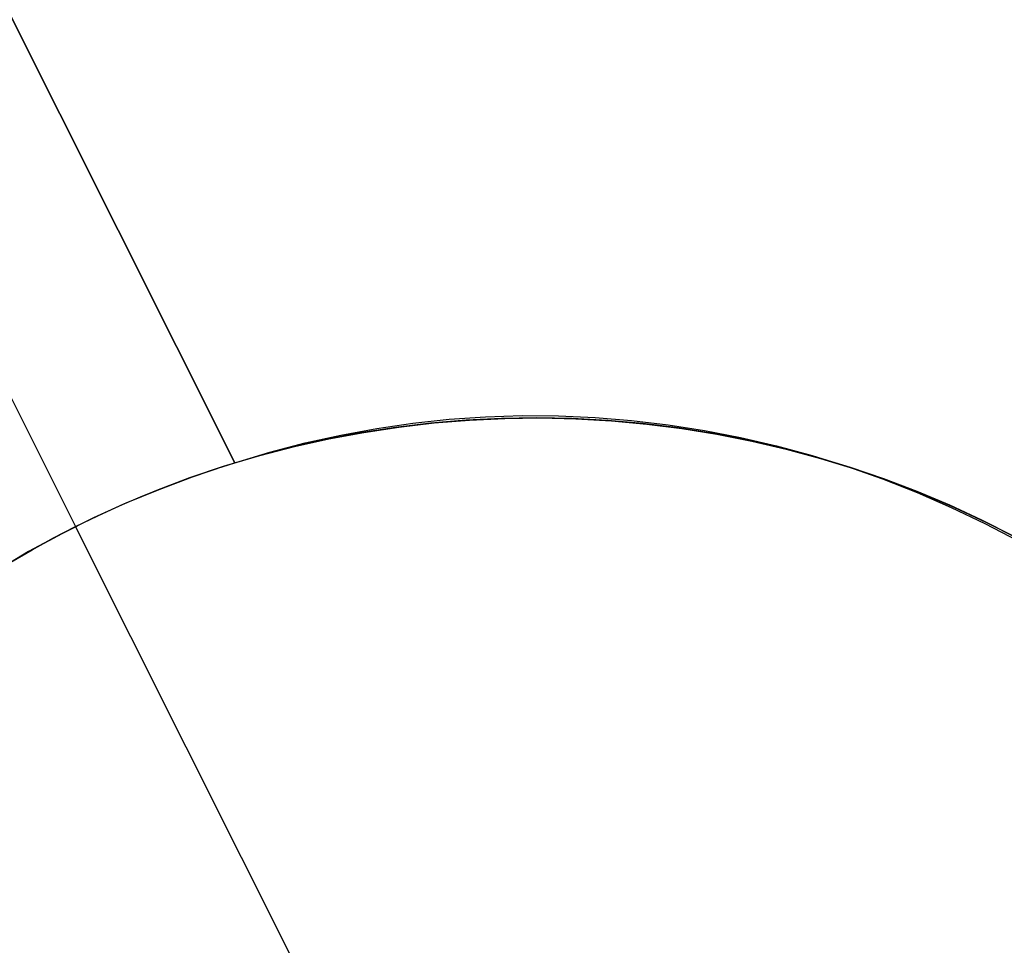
# Model space of a CAD drawing. Header units: millimetres. Extents: x 7986 to 9191, y -11326 to -10283.
# Tile 73 of 256: x 8494.75 to 8497.63, y -10679.8 to -10677.1. Entities that reach past the tile are written whole.
import ezdxf

# ---------------------------------------------------------------- set-up
doc = ezdxf.new("R2010")
doc.units = ezdxf.units.MM
doc.layers.add('color', color=7, linetype='Continuous')

msp = doc.modelspace()

# ---------------------------------------------------------------- linework, layer by layer
at = {"layer": 'color', "color": 254, "true_color": 0xcad1ee}
for p, q in [((8495.3788, -10678.3928, -20.2826), (8493.1197, -10673.8852, -15.2406)), ((8493.1197, -10673.8852, -14.4851), (8495.3788, -10678.3928, -13.7376)), ((8495.3788, -10678.3928, -20.2826), (8493.1197, -10673.8852, -15.2406)), ((8493.1197, -10673.8852, -14.4851), (8495.3788, -10678.3928, -13.7376)), ((8492.6727, -10674.1093, -15.2406), (8494.913, -10678.5793, -20.2406)), ((8495.3788, -10678.3928, -17.0101), (8493.9125, -10675.4672, -17.0101)), ((8495.8989, -10678.2767, -13.5107), (8496.005, -10678.2653, -13.4652)), ((8495.8989, -10678.2767, -13.5107), (8496.005, -10678.2653, -13.4652)), ((8496.0546, -10678.2682, -33.2406), (8495.9514, -10678.277, -33.2406)), ((8496.0546, -10678.2682, -33.2406), (8495.9514, -10678.277, -33.2406)), ((8495.9614, -10678.2759, -22.8264), (8496.0648, -10678.2675, -22.8264)), ((8496.005, -10678.2653, -13.4652), (8496.1115, -10678.258, -13.4198)), ((8496.005, -10678.2653, -13.4652), (8496.1115, -10678.258, -13.4198)), ((8496.158, -10678.263, -33.2406), (8496.0546, -10678.2682, -33.2406)), ((8496.158, -10678.263, -33.2406), (8496.0546, -10678.2682, -33.2406)), ((8496.0648, -10678.2675, -22.8264), (8496.1684, -10678.2627, -22.8264)), ((8496.1115, -10678.258, -13.4198), (8496.2182, -10678.2546, -13.3745)), ((8496.1115, -10678.258, -13.4198), (8496.2182, -10678.2546, -13.3745)), ((8496.2615, -10678.2613, -33.2406), (8496.158, -10678.263, -33.2406)), ((8496.2615, -10678.2613, -33.2406), (8496.158, -10678.263, -33.2406)), ((8496.1684, -10678.2627, -22.8264), (8496.2722, -10678.2614, -22.8264)), ((8496.2182, -10678.2546, -13.3745), (8496.3251, -10678.2552, -13.3294)), ((8496.2182, -10678.2546, -13.3745), (8496.3251, -10678.2552, -13.3294)), ((8496.3651, -10678.2633, -33.2406), (8496.2615, -10678.2613, -33.2406)), ((8496.3651, -10678.2633, -33.2406), (8496.2615, -10678.2613, -33.2406)), ((8496.2722, -10678.2614, -22.8264), (8496.3759, -10678.2637, -22.8264)), ((8496.3251, -10678.2552, -13.3294), (8496.432, -10678.2599, -13.2846)), ((8496.3251, -10678.2552, -13.3294), (8496.432, -10678.2599, -13.2846)), ((8496.4685, -10678.2688, -33.2406), (8496.3651, -10678.2633, -33.2406)), ((8496.4685, -10678.2688, -33.2406), (8496.3651, -10678.2633, -33.2406)), ((8496.3759, -10678.2637, -22.8264), (8496.4795, -10678.2696, -22.8264)), ((8496.432, -10678.2599, -13.2846), (8496.5387, -10678.2685, -13.24)), ((8496.432, -10678.2599, -13.2846), (8496.5387, -10678.2685, -13.24)), ((8496.5717, -10678.2779, -33.2406), (8496.4685, -10678.2688, -33.2406)), ((8496.5717, -10678.2779, -33.2406), (8496.4685, -10678.2688, -33.2406)), ((8496.4795, -10678.2696, -22.8264), (8496.5828, -10678.2791, -22.8264)), ((8496.5387, -10678.2685, -13.24), (8496.6452, -10678.2811, -13.1958)), ((8496.5387, -10678.2685, -13.24), (8496.6452, -10678.2811, -13.1958)), ((8495.6884, -10678.3114, -13.6018), (8495.7934, -10678.292, -13.5563)), ((8495.6884, -10678.3114, -13.6018), (8495.7934, -10678.292, -13.5563)), ((8495.8485, -10678.2893, -33.2406), (8495.7462, -10678.3052, -33.2406)), ((8495.8485, -10678.2893, -33.2406), (8495.7462, -10678.3052, -33.2406)), ((8495.7558, -10678.3035, -22.8264), (8495.8584, -10678.288, -22.8264)), ((8495.7934, -10678.292, -13.5563), (8495.8989, -10678.2767, -13.5107)), ((8495.7934, -10678.292, -13.5563), (8495.8989, -10678.2767, -13.5107)), ((8495.9514, -10678.277, -33.2406), (8495.8485, -10678.2893, -33.2406)), ((8495.9514, -10678.277, -33.2406), (8495.8485, -10678.2893, -33.2406)), ((8495.8584, -10678.288, -22.8264), (8495.9614, -10678.2759, -22.8264)), ((8496.6745, -10678.2905, -33.2406), (8496.5717, -10678.2779, -33.2406)), ((8496.6745, -10678.2905, -33.2406), (8496.5717, -10678.2779, -33.2406)), ((8496.5828, -10678.2791, -22.8264), (8496.6857, -10678.2921, -22.8264)), ((8496.6452, -10678.2811, -13.1958), (8496.7513, -10678.2977, -13.152)), ((8496.6452, -10678.2811, -13.1958), (8496.7513, -10678.2977, -13.152)), ((8496.7768, -10678.3067, -33.2406), (8496.6745, -10678.2905, -33.2406)), ((8496.7768, -10678.3067, -33.2406), (8496.6745, -10678.2905, -33.2406)), ((8496.6857, -10678.2921, -22.8264), (8496.7881, -10678.3087, -22.8264)), ((8496.7513, -10678.2977, -13.152), (8496.8569, -10678.3183, -13.1087)), ((8496.7513, -10678.2977, -13.152), (8496.8569, -10678.3183, -13.1087)), ((8495.6445, -10678.3246, -33.2406), (8495.5435, -10678.3475, -33.2406)), ((8495.6445, -10678.3246, -33.2406), (8495.5435, -10678.3475, -33.2406)), ((8495.5526, -10678.3452, -22.8264), (8495.6538, -10678.3226, -22.8264)), ((8495.5843, -10678.3346, -13.6472), (8495.6884, -10678.3114, -13.6018)), ((8495.5843, -10678.3346, -13.6472), (8495.6884, -10678.3114, -13.6018)), ((8495.7462, -10678.3052, -33.2406), (8495.6445, -10678.3246, -33.2406)), ((8495.7462, -10678.3052, -33.2406), (8495.6445, -10678.3246, -33.2406)), ((8495.6538, -10678.3226, -22.8264), (8495.7558, -10678.3035, -22.8264)), ((8496.8784, -10678.3264, -33.2406), (8496.7768, -10678.3067, -33.2406)), ((8496.8784, -10678.3264, -33.2406), (8496.7768, -10678.3067, -33.2406)), ((8496.7881, -10678.3087, -22.8264), (8496.8899, -10678.3288, -22.8264)), ((8496.8569, -10678.3183, -13.1087), (8496.9619, -10678.3428, -13.0659)), ((8496.8569, -10678.3183, -13.1087), (8496.9619, -10678.3428, -13.0659)), ((8496.9794, -10678.3496, -33.2406), (8496.8784, -10678.3264, -33.2406)), ((8496.9794, -10678.3496, -33.2406), (8496.8784, -10678.3264, -33.2406)), ((8496.8899, -10678.3288, -22.8264), (8496.9909, -10678.3525, -22.8264)), ((8495.5435, -10678.3475, -33.2406), (8495.4433, -10678.3738, -33.2406)), ((8495.5435, -10678.3475, -33.2406), (8495.4433, -10678.3738, -33.2406)), ((8495.4522, -10678.3713, -22.8264), (8495.5526, -10678.3452, -22.8264)), ((8495.481, -10678.3618, -13.6925), (8495.5843, -10678.3346, -13.6472)), ((8495.481, -10678.3618, -13.6925), (8495.5843, -10678.3346, -13.6472)), ((8496.9619, -10678.3428, -13.0659), (8497.0661, -10678.3712, -13.0236)), ((8496.9619, -10678.3428, -13.0659), (8497.0661, -10678.3712, -13.0236)), ((8497.0794, -10678.3762, -33.2406), (8496.9794, -10678.3496, -33.2406)), ((8497.0794, -10678.3762, -33.2406), (8496.9794, -10678.3496, -33.2406)), ((8496.9909, -10678.3525, -22.8264), (8497.091, -10678.3796, -22.8264)), ((8495.4433, -10678.3738, -33.2406), (8495.3441, -10678.4036, -33.2406)), ((8495.4433, -10678.3738, -33.2406), (8495.3441, -10678.4036, -33.2406)), ((8495.3527, -10678.4009, -22.8264), (8495.4522, -10678.3713, -22.8264)), ((8495.3788, -10678.3928, -13.7376), (8495.481, -10678.3618, -13.6925)), ((8495.3788, -10678.3928, -13.7376), (8495.481, -10678.3618, -13.6925)), ((8497.0661, -10678.3712, -13.0236), (8497.1694, -10678.4034, -12.982)), ((8497.0661, -10678.3712, -13.0236), (8497.1694, -10678.4034, -12.982)), ((8497.1785, -10678.4064, -33.2406), (8497.0794, -10678.3762, -33.2406)), ((8497.1785, -10678.4064, -33.2406), (8497.0794, -10678.3762, -33.2406)), ((8497.091, -10678.3796, -22.8264), (8497.1902, -10678.4101, -22.8264)), ((8495.2433, -10678.4377, -20.2621), (8495.3109, -10678.4144, -20.2715)), ((8495.2433, -10678.4377, -20.2621), (8495.3109, -10678.4144, -20.2715)), ((8495.3441, -10678.4036, -33.2406), (8495.246, -10678.4368, -33.2406)), ((8495.3441, -10678.4036, -33.2406), (8495.246, -10678.4368, -33.2406)), ((8495.2544, -10678.4339, -22.8264), (8495.3527, -10678.4009, -22.8264)), ((8495.3109, -10678.4144, -20.2715), (8495.3788, -10678.3928, -20.2826)), ((8495.3109, -10678.4144, -20.2715), (8495.3788, -10678.3928, -20.2826)), ((8495.3788, -10678.3928, -20.2826), (8495.3788, -10678.3928, -13.7376)), ((8495.3788, -10678.3928, -20.2826), (8495.3788, -10678.3928, -13.7376)), ((8497.1694, -10678.4034, -12.982), (8497.2718, -10678.4395, -12.941)), ((8497.1694, -10678.4034, -12.982), (8497.2718, -10678.4395, -12.941)), ((8497.2765, -10678.4399, -33.2406), (8497.1785, -10678.4064, -33.2406)), ((8497.2765, -10678.4399, -33.2406), (8497.1785, -10678.4064, -33.2406)), ((8497.1902, -10678.4101, -22.8264), (8497.2882, -10678.4441, -22.8264)), ((8495.246, -10678.4368, -33.2406), (8495.1492, -10678.4734, -33.2406)), ((8495.246, -10678.4368, -33.2406), (8495.1492, -10678.4734, -33.2406)), ((8495.1572, -10678.4702, -22.8264), (8495.2544, -10678.4339, -22.8264)), ((8495.1762, -10678.4628, -20.2543), (8495.2433, -10678.4377, -20.2621)), ((8495.1762, -10678.4628, -20.2543), (8495.2433, -10678.4377, -20.2621)), ((8497.2718, -10678.4395, -12.941), (8497.373, -10678.4794, -12.9007)), ((8497.2718, -10678.4395, -12.941), (8497.373, -10678.4794, -12.9007)), ((8497.3733, -10678.4767, -33.2406), (8497.2765, -10678.4399, -33.2406)), ((8497.3733, -10678.4767, -33.2406), (8497.2765, -10678.4399, -33.2406)), ((8495.0614, -10678.5099, -22.8264), (8495.1572, -10678.4702, -22.8264)), ((8495.1095, -10678.4895, -20.2483), (8495.1762, -10678.4628, -20.2543)), ((8495.1095, -10678.4895, -20.2483), (8495.1762, -10678.4628, -20.2543)), ((8497.2882, -10678.4441, -22.8264), (8497.385, -10678.4814, -22.8264)), ((8495.0433, -10678.5178, -20.244), (8495.1095, -10678.4895, -20.2483)), ((8495.0433, -10678.5178, -20.244), (8495.1095, -10678.4895, -20.2483)), ((8495.1492, -10678.4734, -33.2406), (8495.0536, -10678.5133, -33.2406)), ((8495.1492, -10678.4734, -33.2406), (8495.0536, -10678.5133, -33.2406)), ((8497.373, -10678.4794, -12.9007), (8497.4729, -10678.523, -12.8612)), ((8497.373, -10678.4794, -12.9007), (8497.4729, -10678.523, -12.8612)), ((8497.4688, -10678.5169, -33.2406), (8497.3733, -10678.4767, -33.2406)), ((8497.4688, -10678.5169, -33.2406), (8497.3733, -10678.4767, -33.2406)), ((8497.385, -10678.4814, -22.8264), (8497.4804, -10678.5221, -22.8264)), ((8495.0536, -10678.5133, -33.2406), (8494.9595, -10678.5565, -33.2406)), ((8495.0536, -10678.5133, -33.2406), (8494.9595, -10678.5565, -33.2406)), ((8494.9669, -10678.5529, -22.8264), (8495.0614, -10678.5099, -22.8264)), ((8494.9778, -10678.5478, -20.2415), (8495.0433, -10678.5178, -20.244)), ((8494.9778, -10678.5478, -20.2415), (8495.0433, -10678.5178, -20.244)), ((8497.5628, -10678.5604, -33.2406), (8497.4688, -10678.5169, -33.2406)), ((8497.5628, -10678.5604, -33.2406), (8497.4688, -10678.5169, -33.2406)), ((8497.4729, -10678.523, -12.8612), (8497.5715, -10678.5703, -12.8225)), ((8497.4729, -10678.523, -12.8612), (8497.5715, -10678.5703, -12.8225)), ((8497.4804, -10678.5221, -22.8264), (8497.5744, -10678.566, -22.8264)), ((8494.9595, -10678.5565, -33.2406), (8494.8669, -10678.6029, -33.2406)), ((8494.9595, -10678.5565, -33.2406), (8494.8669, -10678.6029, -33.2406)), ((8494.8741, -10678.5992, -22.8264), (8494.9669, -10678.5529, -22.8264)), ((8494.913, -10678.5793, -20.2406), (8494.9778, -10678.5478, -20.2415)), ((8494.913, -10678.5793, -20.2406), (8494.9778, -10678.5478, -20.2415)), ((8494.8489, -10678.6124, -20.2415), (8494.913, -10678.5793, -20.2406)), ((8494.8489, -10678.6124, -20.2415), (8494.913, -10678.5793, -20.2406)), ((8495.697, -10680.1438, -33.2406), (8494.913, -10678.5793, -33.2406)), ((8494.913, -10678.5793, -20.2406), (8494.913, -10678.5793, -33.2406)), ((8497.6552, -10678.607, -33.2406), (8497.5628, -10678.5604, -33.2406)), ((8497.6552, -10678.607, -33.2406), (8497.5628, -10678.5604, -33.2406)), ((8497.5715, -10678.5703, -12.8225), (8497.6686, -10678.6212, -12.7847)), ((8497.5715, -10678.5703, -12.8225), (8497.6686, -10678.6212, -12.7847)), ((8497.5744, -10678.566, -22.8264), (8497.6668, -10678.6132, -22.8264)), ((8494.8669, -10678.6029, -33.2406), (8494.7759, -10678.6525, -33.2406)), ((8494.8669, -10678.6029, -33.2406), (8494.7759, -10678.6525, -33.2406)), ((8494.7828, -10678.6486, -22.8264), (8494.8741, -10678.5992, -22.8264)), ((8494.7857, -10678.6469, -20.244), (8494.8489, -10678.6124, -20.2415)), ((8494.7857, -10678.6469, -20.244), (8494.8489, -10678.6124, -20.2415)), ((8494.7759, -10678.6525, -33.2406), (8494.6868, -10678.7052, -33.2406)), ((8494.7759, -10678.6525, -33.2406), (8494.6868, -10678.7052, -33.2406)), ((8494.6934, -10678.7011, -22.8264), (8494.7828, -10678.6486, -22.8264)), ((8494.7234, -10678.683, -20.2483), (8494.7857, -10678.6469, -20.244)), ((8494.7234, -10678.683, -20.2483), (8494.7857, -10678.6469, -20.244))]:
    msp.add_line(p, q, dxfattribs=at)

doc.saveas('drawing.dxf')
